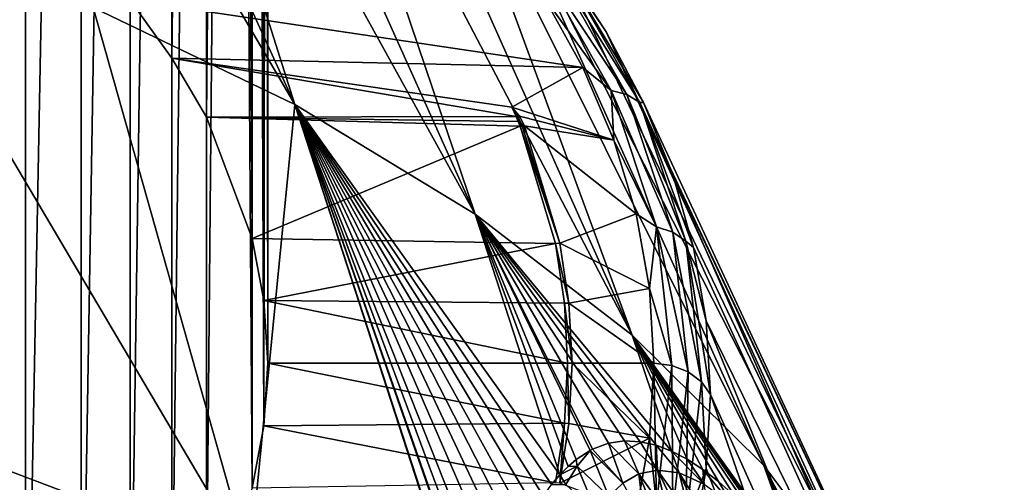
# Model space of a CAD drawing. Header units: metres. Extents: x -109 to 109, y -67 to 73.
# Tile 221 of 253: x 86.97 to 95.03, y -19.57 to -15.78. Entities that reach past the tile are written whole.
import ezdxf

# ---------------------------------------------------------------- set-up
doc = ezdxf.new("R2010")
doc.units = ezdxf.units.M
doc.layers.add('solid_508035_K244200000C76', color=7, linetype='CONTINUOUS')

msp = doc.modelspace()

# ---------------------------------------------------------------- linework, layer by layer
at = {"layer": 'solid_508035_K244200000C76'}
for points in [[(88.211411, 7.277767, 0.234916), (87.870354, -15.618192, 17.271152), (88.213203, -16.092827, 16.593306)], [(88.493767, 6.792189, -0.458561), (88.211411, 7.277767, 0.234916), (88.213203, -16.092827, 16.593306)], [(88.493767, 6.792189, -0.458561), (88.213203, -16.092827, 16.593306), (88.494644, -16.577353, 15.90133)], [(88.714218, 6.297385, -1.165215), (88.493767, 6.792189, -0.458561), (88.494644, -16.577353, 15.90133)], [(88.714218, 6.297385, -1.165215), (88.494644, -16.577353, 15.90133), (88.871574, -17.571566, 14.481445)], [(88.872032, 5.79441, -1.883537), (88.714218, 6.297385, -1.165215), (88.871574, -17.571566, 14.481445)], [(88.872032, 5.79441, -1.883537), (88.871574, -17.571566, 14.481445), (88.966698, -18.080631, 13.754426)], [(88.966934, 5.285304, -2.610616), (88.872032, 5.79441, -1.883537), (88.966698, -18.080631, 13.754426)], [(88.966934, 5.285304, -2.610616), (88.966698, -18.080631, 13.754426), (88.998604, -18.594767, 13.020164)], [(88.998611, 4.77308, -3.342147), (88.966934, 5.285304, -2.610616), (88.998604, -18.594767, 13.020164)], [(88.998611, 4.77308, -3.342147), (88.998604, -18.594767, 13.020164), (88.96669, -19.108902, 12.285902)], [(88.966934, 4.260857, -4.073678), (88.998611, 4.77308, -3.342147), (88.96669, -19.108902, 12.285902)], [(88.872032, 3.75175, -4.800757), (88.966934, 4.260857, -4.073678), (88.96669, -19.108902, 12.285902)], [(88.714218, 3.248776, -5.519079), (88.872032, 3.75175, -4.800757), (88.871567, -19.617964, 11.558887)], [(88.872032, 3.75175, -4.800757), (88.96669, -19.108902, 12.285902), (88.871567, -19.617964, 11.558887)], [(88.493767, 2.753972, -6.225733), (88.714218, 3.248776, -5.519079), (88.494644, -20.612165, 10.13902)], [(88.714218, 3.248776, -5.519079), (88.871567, -19.617964, 11.558887), (88.494644, -20.612165, 10.13902)], [(88.211411, 2.268394, -6.91921), (88.493767, 2.753972, -6.225733), (88.213196, -21.096687, 9.44705)], [(88.493767, 2.753972, -6.225733), (88.494644, -20.612165, 10.13902), (88.213196, -21.096687, 9.44705)], [(87.868324, 1.793957, -7.596776), (88.211411, 2.268394, -6.91921), (87.870346, -21.571321, 8.769202)], [(88.211411, 2.268394, -6.91921), (88.213196, -21.096687, 9.44705), (87.870346, -21.571321, 8.769202)], [(87.467216, 1.334538, -8.252894), (87.868324, 1.793957, -7.596776), (87.468933, -22.031488, 8.112016)], [(87.868324, 1.793957, -7.596776), (87.870346, -21.571321, 8.769202), (87.468933, -22.031488, 8.112016)], [(87.011719, 0.894037, -8.881995), (87.467216, 1.334538, -8.252894), (87.012955, -22.472692, 7.48191)], [(87.467216, 1.334538, -8.252894), (87.468933, -22.031488, 8.112016), (87.012955, -22.472692, 7.48191)], [(87.011719, 0.894037, -8.881995), (87.012955, -22.472692, 7.48191), (85.94812, -23.28895, 6.316175)], [(86.504379, 0.47469, -9.480885), (87.011719, 0.894037, -8.881995), (85.94812, -23.28895, 6.316175)], [(89.218834, -16.472605, 27.991718), (87.13282, -11.897824, 23.132061), (86.317078, -11.513837, 23.680452)], [(87.567764, -15.677966, 29.126581), (89.218834, -16.472605, 27.991718), (86.317078, -11.513837, 23.680452)], [(89.218834, -16.472605, 27.991718), (87.903023, -12.311589, 22.541143), (87.13282, -11.897824, 23.132061)], [(90.697899, -17.371813, 26.707516), (88.624397, -12.753361, 21.910229), (87.903023, -12.311589, 22.541143)], [(89.218834, -16.472605, 27.991718), (90.697899, -17.371813, 26.707516), (87.903023, -12.311589, 22.541143)], [(90.697899, -17.371813, 26.707516), (89.293854, -13.221249, 21.242016), (88.624397, -12.753361, 21.910229)], [(91.98497, -18.36343, 25.291342), (89.908524, -13.713248, 20.539368), (89.293854, -13.221249, 21.242016)], [(90.697899, -17.371813, 26.707516), (91.98497, -18.36343, 25.291342), (89.293854, -13.221249, 21.242016)], [(91.98497, -18.36343, 25.291342), (90.465775, -14.227253, 19.805292), (89.908524, -13.713248, 20.539368)], [(93.06263, -19.434044, 23.762344), (90.963226, -14.761062, 19.042934), (90.465775, -14.227253, 19.805292)], [(91.98497, -18.36343, 25.291342), (93.06263, -19.434044, 23.762344), (90.465775, -14.227253, 19.805292)], [(93.916306, -20.56918, 22.141205), (91.398743, -15.312389, 18.255558), (90.963226, -14.761062, 19.042934)], [(93.06263, -19.434044, 23.762344), (93.916306, -20.56918, 22.141205), (90.963226, -14.761062, 19.042934)], [(88.849808, -20.225437, 34.253048), (87.567764, -15.677966, 29.126581), (85.767021, -14.998641, 30.096756)], [(86.788002, -19.444401, 35.368484), (88.849808, -20.225437, 34.253048), (85.767021, -14.998641, 30.096756)], [(91.198524, -15.274778, 17.799885), (91.812012, -16.35775, 16.253242), (91.256584, -15.584434, 17.319365)], [(91.941612, -16.391119, 16.31723), (91.812012, -16.35775, 16.253242), (91.198524, -15.274778, 17.799885)], [(91.322937, -15.298983, 17.876965), (91.941612, -16.391119, 16.31723), (91.198524, -15.274778, 17.799885)], [(92.04731, -16.457859, 16.397091), (91.941612, -16.391119, 16.31723), (91.322937, -15.298983, 17.876965)], [(91.4244, -15.358246, 17.967503), (92.04731, -16.457859, 16.397091), (91.322937, -15.298983, 17.876965)], [(93.916306, -20.56918, 22.141205), (91.770462, -15.878874, 17.446533), (91.398743, -15.312389, 18.255558)], [(91.4244, -15.358246, 17.967503), (91.398743, -15.312389, 18.255558), (91.770462, -15.878874, 17.446533)], [(91.4244, -15.358246, 17.967503), (91.770462, -15.878874, 17.446533), (92.076797, -16.45809, 16.619326)], [(91.4244, -15.358246, 17.967503), (92.076797, -16.45809, 16.619326), (92.04731, -16.457859, 16.397091)], [(91.256584, -15.584434, 17.319365), (91.580536, -16.169449, 16.483875), (87.870354, -15.618192, 17.271152)], [(91.580536, -16.169449, 16.483875), (88.213203, -16.092827, 16.593306), (87.870354, -15.618192, 17.271152)], [(91.812012, -16.35775, 16.253242), (91.580536, -16.169449, 16.483875), (91.256584, -15.584434, 17.319365)], [(88.849808, -20.225437, 34.253048), (89.218834, -16.472605, 27.991718), (87.567764, -15.677966, 29.126581)], [(94.534454, -21.753483, 20.449842), (92.076797, -16.45809, 16.619326), (91.770462, -15.878874, 17.446533)], [(93.916306, -20.56918, 22.141205), (94.534454, -21.753483, 20.449842), (91.770462, -15.878874, 17.446533)], [(91.032646, -16.57317, 15.907303), (88.494644, -16.577353, 15.90133), (88.213203, -16.092827, 16.593306)], [(90.999382, -16.496065, 16.01742), (88.213203, -16.092827, 16.593306), (91.580536, -16.169449, 16.483875)], [(90.999382, -16.496065, 16.01742), (91.032646, -16.57317, 15.907303), (88.213203, -16.092827, 16.593306)], [(90.999382, -16.496065, 16.01742), (91.580536, -16.169449, 16.483875), (91.834091, -16.765821, 15.632169)], [(91.812012, -16.35775, 16.253242), (91.834091, -16.765821, 15.632169), (91.580536, -16.169449, 16.483875)], [(91.812012, -16.35775, 16.253242), (92.184013, -17.476284, 14.655809), (91.834091, -16.765821, 15.632169)], [(92.316765, -17.519121, 14.706277), (92.184013, -17.476284, 14.655809), (91.812012, -16.35775, 16.253242)], [(91.941612, -16.391119, 16.31723), (92.316765, -17.519121, 14.706277), (91.812012, -16.35775, 16.253242)], [(92.425034, -17.593582, 14.775112), (92.316765, -17.519121, 14.706277), (91.941612, -16.391119, 16.31723)], [(92.04731, -16.457859, 16.397091), (92.425034, -17.593582, 14.775112), (91.941612, -16.391119, 16.31723)], [(92.04731, -16.457859, 16.397091), (92.076797, -16.45809, 16.619326), (92.316422, -17.047558, 15.777479)], [(92.04731, -16.457859, 16.397091), (92.316422, -17.047558, 15.777479), (92.488319, -17.644754, 14.924596)], [(92.04731, -16.457859, 16.397091), (92.488319, -17.644754, 14.924596), (92.425034, -17.593582, 14.775112)], [(94.534454, -21.753483, 20.449842), (92.316422, -17.047558, 15.777479), (92.076797, -16.45809, 16.619326)], [(88.849808, -20.225437, 34.253048), (90.733101, -21.140944, 32.941422), (89.218834, -16.472605, 27.991718)], [(91.391708, -19.50868, 29.110029), (90.697899, -17.371813, 26.707516), (89.218834, -16.472605, 27.991718)], [(91.324509, -19.58943, 29.394007), (91.391708, -19.50868, 29.110029), (89.218834, -16.472605, 27.991718)], [(91.257141, -19.683329, 29.694742), (91.324509, -19.58943, 29.394007), (89.218834, -16.472605, 27.991718)], [(91.190002, -19.792561, 30.014465), (91.257141, -19.683329, 29.694742), (89.218834, -16.472605, 27.991718)], [(91.122993, -19.917986, 30.353992), (91.190002, -19.792561, 30.014465), (89.218834, -16.472605, 27.991718)], [(91.056335, -20.061548, 30.715254), (91.122993, -19.917986, 30.353992), (89.218834, -16.472605, 27.991718)], [(90.990303, -20.22538, 31.10022), (91.056335, -20.061548, 30.715254), (89.218834, -16.472605, 27.991718)], [(90.924858, -20.410854, 31.510111), (90.990303, -20.22538, 31.10022), (89.218834, -16.472605, 27.991718)], [(90.860641, -20.621655, 31.948362), (90.924858, -20.410854, 31.510111), (89.218834, -16.472605, 27.991718)], [(90.818268, -20.776508, 32.256443), (90.860641, -20.621655, 31.948362), (89.218834, -16.472605, 27.991718)], [(90.780937, -20.927284, 32.545792), (90.818268, -20.776508, 32.256443), (89.218834, -16.472605, 27.991718)], [(90.77681, -20.944981, 32.57909), (90.780937, -20.927284, 32.545792), (89.218834, -16.472605, 27.991718)], [(90.736046, -21.127172, 32.916351), (90.77681, -20.944981, 32.57909), (89.218834, -16.472605, 27.991718)], [(90.733101, -21.140944, 32.941422), (90.736046, -21.127172, 32.916351), (89.218834, -16.472605, 27.991718)], [(91.060036, -16.569714, 15.912238), (90.999382, -16.496065, 16.01742), (91.834091, -16.765821, 15.632169)], [(91.060036, -16.569714, 15.912238), (91.032646, -16.57317, 15.907303), (90.999382, -16.496065, 16.01742)], [(91.032646, -16.57317, 15.907303), (91.049072, -16.612387, 15.851295), (88.494644, -16.577353, 15.90133)], [(91.065384, -16.652243, 15.794375), (88.871574, -17.571566, 14.481445), (88.494644, -16.577353, 15.90133)], [(91.049072, -16.612387, 15.851295), (91.065384, -16.652243, 15.794375), (88.494644, -16.577353, 15.90133)], [(91.060036, -16.569714, 15.912238), (91.049072, -16.612387, 15.851295), (91.032646, -16.57317, 15.907303)], [(91.101837, -16.647381, 15.801317), (91.049072, -16.612387, 15.851295), (91.060036, -16.569714, 15.912238)], [(91.083595, -16.650101, 15.798045), (91.065384, -16.652243, 15.794375), (91.049072, -16.612387, 15.851295)], [(91.083595, -16.650101, 15.798045), (91.049072, -16.612387, 15.851295), (91.101837, -16.647381, 15.801317)], [(91.101837, -16.647381, 15.801317), (91.060036, -16.569714, 15.912238), (91.834091, -16.765821, 15.632169)], [(91.065384, -16.652243, 15.794375), (91.355606, -17.612844, 14.422493), (88.871574, -17.571566, 14.481445)], [(91.083595, -16.650101, 15.798045), (91.392776, -17.610376, 14.426019), (91.065384, -16.652243, 15.794375)], [(91.392776, -17.610376, 14.426019), (91.355606, -17.612844, 14.422493), (91.065384, -16.652243, 15.794375)], [(91.083595, -16.650101, 15.798045), (91.101837, -16.647381, 15.801317), (91.392776, -17.610376, 14.426019)], [(91.101837, -16.647381, 15.801317), (91.834091, -16.765821, 15.632169), (92.016045, -17.370716, 14.768289)], [(91.392776, -17.610376, 14.426019), (91.101837, -16.647381, 15.801317), (92.016045, -17.370716, 14.768289)], [(92.184013, -17.476284, 14.655809), (92.016045, -17.370716, 14.768289), (91.834091, -16.765821, 15.632169)], [(94.908722, -22.970942, 18.711132), (92.488319, -17.644754, 14.924596), (92.316422, -17.047558, 15.777479)], [(94.534454, -21.753483, 20.449842), (94.908722, -22.970942, 18.711132), (92.316422, -17.047558, 15.777479)], [(92.307724, -19.315598, 26.396013), (91.98497, -18.36343, 25.291342), (90.697899, -17.371813, 26.707516)], [(92.179657, -19.267138, 26.678934), (92.307724, -19.315598, 26.396013), (90.697899, -17.371813, 26.707516)], [(92.051033, -19.238449, 26.988651), (92.179657, -19.267138, 26.678934), (90.697899, -17.371813, 26.707516)], [(91.921547, -19.232231, 27.329628), (92.051033, -19.238449, 26.988651), (90.697899, -17.371813, 26.707516)], [(91.790939, -19.251415, 27.706125), (91.921547, -19.232231, 27.329628), (90.697899, -17.371813, 26.707516)], [(91.658981, -19.300087, 28.123846), (91.790939, -19.251415, 27.706125), (90.697899, -17.371813, 26.707516)], [(91.640068, -19.309711, 28.187084), (91.658981, -19.300087, 28.123846), (90.697899, -17.371813, 26.707516)], [(91.525841, -19.383686, 28.589312), (91.640068, -19.309711, 28.187084), (90.697899, -17.371813, 26.707516)], [(91.458893, -19.440622, 28.842348), (91.525841, -19.383686, 28.589312), (90.697899, -17.371813, 26.707516)], [(91.391708, -19.50868, 29.110029), (91.458893, -19.440622, 28.842348), (90.697899, -17.371813, 26.707516)], [(91.392776, -17.610376, 14.426019), (92.016045, -17.370716, 14.768289), (92.125565, -17.981434, 13.896092)], [(92.184013, -17.476284, 14.655809), (92.125565, -17.981434, 13.896092), (92.016045, -17.370716, 14.768289)], [(92.184013, -17.476284, 14.655809), (92.30867, -18.612741, 13.032782), (92.125565, -17.981434, 13.896092)], [(92.442474, -18.665197, 13.069511), (92.30867, -18.612741, 13.032782), (92.184013, -17.476284, 14.655809)], [(92.316765, -17.519121, 14.706277), (92.442474, -18.665197, 13.069511), (92.184013, -17.476284, 14.655809)], [(91.355606, -17.612844, 14.422493), (88.966698, -18.080631, 13.754426), (88.871574, -17.571566, 14.481445)], [(92.551605, -18.747501, 13.127142), (92.442474, -18.665197, 13.069511), (92.316765, -17.519121, 14.706277)], [(92.425034, -17.593582, 14.775112), (92.551605, -18.747501, 13.127142), (92.316765, -17.519121, 14.706277)], [(91.355606, -17.612844, 14.422493), (91.429268, -18.102451, 13.723263), (88.966698, -18.080631, 13.754426)], [(91.466621, -18.101198, 13.725053), (91.355606, -17.612844, 14.422493), (91.392776, -17.610376, 14.426019)], [(91.466621, -18.101198, 13.725053), (91.429268, -18.102451, 13.723263), (91.355606, -17.612844, 14.422493)], [(91.466621, -18.101198, 13.725053), (91.392776, -17.610376, 14.426019), (92.125565, -17.981434, 13.896092)], [(92.425034, -17.593582, 14.775112), (92.488319, -17.644754, 14.924596), (92.591751, -18.247118, 14.064329)], [(92.425034, -17.593582, 14.775112), (92.591751, -18.247118, 14.064329), (92.626282, -18.852074, 13.200364)], [(92.425034, -17.593582, 14.775112), (92.626282, -18.852074, 13.200364), (92.551605, -18.747501, 13.127142)], [(94.908722, -22.970942, 18.711132), (92.591751, -18.247118, 14.064329), (92.488319, -17.644754, 14.924596)], [(91.466621, -18.101198, 13.725053), (92.125565, -17.981434, 13.896092), (92.162109, -18.594751, 13.020185)], [(92.30867, -18.612741, 13.032782), (92.162109, -18.594751, 13.020185), (92.125565, -17.981434, 13.896092)], [(91.453918, -18.594751, 13.020185), (88.998604, -18.594767, 13.020164), (88.966698, -18.080631, 13.754426)], [(91.429268, -18.102451, 13.723263), (91.453918, -18.594751, 13.020185), (88.966698, -18.080631, 13.754426)], [(91.491341, -18.59473, 13.020216), (91.429268, -18.102451, 13.723263), (91.466621, -18.101198, 13.725053)], [(91.491341, -18.59473, 13.020216), (91.453918, -18.594751, 13.020185), (91.429268, -18.102451, 13.723263)], [(91.491341, -18.59473, 13.020216), (91.466621, -18.101198, 13.725053), (92.162109, -18.594751, 13.020185)], [(95.034042, -24.20509, 16.948586), (92.626282, -18.852074, 13.200364), (92.591751, -18.247118, 14.064329)], [(94.908722, -22.970942, 18.711132), (95.034042, -24.20509, 16.948586), (92.591751, -18.247118, 14.064329)], [(93.381996, -20.322437, 24.794203), (93.06263, -19.434044, 23.762344), (91.98497, -18.36343, 25.291342)], [(93.235489, -20.132866, 24.945457), (93.381996, -20.322437, 24.794203), (91.98497, -18.36343, 25.291342)], [(93.094376, -19.964096, 25.109035), (93.235489, -20.132866, 24.945457), (91.98497, -18.36343, 25.291342)], [(92.957527, -19.81398, 25.284975), (93.094376, -19.964096, 25.109035), (91.98497, -18.36343, 25.291342)], [(92.824059, -19.681292, 25.474125), (92.957527, -19.81398, 25.284975), (91.98497, -18.36343, 25.291342)], [(92.693199, -19.565477, 25.678148), (92.824059, -19.681292, 25.474125), (91.98497, -18.36343, 25.291342)], [(92.563896, -19.465641, 25.898369), (92.693199, -19.565477, 25.678148), (91.98497, -18.36343, 25.291342)], [(92.435585, -19.382071, 26.136751), (92.563896, -19.465641, 25.898369), (91.98497, -18.36343, 25.291342)], [(92.307724, -19.315598, 26.396013), (92.435585, -19.382071, 26.136751), (91.98497, -18.36343, 25.291342)], [(91.429268, -19.087051, 12.317107), (88.96669, -19.108902, 12.285902), (88.998604, -18.594767, 13.020164)], [(91.453918, -18.594751, 13.020185), (91.429268, -19.087051, 12.317107), (88.998604, -18.594767, 13.020164)], [(91.466629, -19.088264, 12.315375), (91.429268, -19.087051, 12.317107), (91.453918, -18.594751, 13.020185)], [(91.466629, -19.088264, 12.315375), (91.453918, -18.594751, 13.020185), (91.491341, -18.59473, 13.020216)], [(91.466629, -19.088264, 12.315375), (91.491341, -18.59473, 13.020216), (92.125565, -19.208065, 12.144282)], [(91.491341, -18.59473, 13.020216), (92.162109, -18.594751, 13.020185), (92.125565, -19.208065, 12.144282)], [(92.184013, -19.749197, 11.409753), (92.125565, -19.208065, 12.144282), (92.162109, -18.594751, 13.020185)], [(92.184013, -19.749197, 11.409753), (92.162109, -18.594751, 13.020185), (92.30867, -18.612741, 13.032782)], [(92.316765, -19.811272, 11.432746), (92.184013, -19.749197, 11.409753), (92.30867, -18.612741, 13.032782)], [(92.316765, -19.811272, 11.432746), (92.30867, -18.612741, 13.032782), (92.442474, -18.665197, 13.069511)], [(92.425034, -19.901423, 11.479173), (92.316765, -19.811272, 11.432746), (92.442474, -18.665197, 13.069511)], [(92.425034, -19.901423, 11.479173), (92.442474, -18.665197, 13.069511), (92.551605, -18.747501, 13.127142)], [(92.425034, -19.901423, 11.479173), (92.551605, -18.747501, 13.127142), (92.591751, -19.457029, 12.336399)], [(92.551605, -18.747501, 13.127142), (92.626282, -18.852074, 13.200364), (92.591751, -19.457029, 12.336399)], [(94.908722, -25.439238, 15.18604), (92.591751, -19.457029, 12.336399), (92.626282, -18.852074, 13.200364)], [(94.908722, -25.439238, 15.18604), (92.626282, -18.852074, 13.200364), (95.034042, -24.20509, 16.948586)], [(91.355606, -19.576658, 11.617877), (88.871567, -19.617964, 11.558887), (88.96669, -19.108902, 12.285902)], [(91.429268, -19.087051, 12.317107), (91.355606, -19.576658, 11.617877), (88.96669, -19.108902, 12.285902)], [(91.392784, -19.579094, 11.614397), (91.355606, -19.576658, 11.617877), (91.429268, -19.087051, 12.317107)], [(91.392784, -19.579094, 11.614397), (91.429268, -19.087051, 12.317107), (91.466629, -19.088264, 12.315375)], [(91.392784, -19.579094, 11.614397), (91.466629, -19.088264, 12.315375), (92.125565, -19.208065, 12.144282)], [(91.392784, -19.579094, 11.614397), (92.125565, -19.208065, 12.144282), (92.016045, -19.818783, 11.272087)], [(91.907211, -19.577747, 27.939411), (91.790939, -19.251415, 27.706125), (91.658981, -19.300087, 28.123846)], [(92.038498, -19.502268, 27.47345), (91.921547, -19.232231, 27.329628), (91.790939, -19.251415, 27.706125)], [(91.907211, -19.577747, 27.939411), (92.038498, -19.502268, 27.47345), (91.790939, -19.251415, 27.706125)], [(92.1912, -19.470381, 27.006014), (92.051033, -19.238449, 26.988651), (91.921547, -19.232231, 27.329628)], [(92.038498, -19.502268, 27.47345), (92.1912, -19.470381, 27.006014), (91.921547, -19.232231, 27.329628)], [(92.184013, -19.749197, 11.409753), (92.016045, -19.818783, 11.272087), (92.125565, -19.208065, 12.144282)], [(92.1912, -19.470381, 27.006014), (92.179657, -19.267138, 26.678934), (92.051033, -19.238449, 26.988651)], [(92.369141, -19.494081, 26.543289), (92.307724, -19.315598, 26.396013), (92.179657, -19.267138, 26.678934)], [(92.1912, -19.470381, 27.006014), (92.369141, -19.494081, 26.543289), (92.179657, -19.267138, 26.678934)], [(91.532455, -19.437479, 28.670485), (91.640068, -19.309711, 28.187084), (91.525841, -19.383686, 28.589312)], [(91.793831, -19.687914, 28.401165), (91.640068, -19.309711, 28.187084), (91.532455, -19.437479, 28.670485)], [(91.907211, -19.577747, 27.939411), (91.658981, -19.300087, 28.123846), (91.640068, -19.309711, 28.187084)], [(91.793831, -19.687914, 28.401165), (91.907211, -19.577747, 27.939411), (91.640068, -19.309711, 28.187084)], [(92.57473, -19.586014, 26.09663), (92.435585, -19.382071, 26.136751), (92.307724, -19.315598, 26.396013)], [(92.369141, -19.494081, 26.543289), (92.57473, -19.586014, 26.09663), (92.307724, -19.315598, 26.396013)], [(86.651237, -23.857914, 40.866657), (88.564499, -24.491497, 39.961803), (86.788002, -19.444401, 35.368484)], [(88.564499, -24.491497, 39.961803), (88.849808, -20.225437, 34.253048), (86.788002, -19.444401, 35.368484)], [(91.532455, -19.437479, 28.670485), (91.458893, -19.440622, 28.842348), (91.391708, -19.50868, 29.110029)], [(91.440552, -19.589323, 29.141045), (91.532455, -19.437479, 28.670485), (91.391708, -19.50868, 29.110029)], [(91.695236, -19.825535, 28.85742), (91.532455, -19.437479, 28.670485), (91.440552, -19.589323, 29.141045)], [(91.532455, -19.437479, 28.670485), (91.525841, -19.383686, 28.589312), (91.458893, -19.440622, 28.842348)], [(91.695236, -19.825535, 28.85742), (91.793831, -19.687914, 28.401165), (91.532455, -19.437479, 28.670485)], [(92.57473, -19.586014, 26.09663), (92.563896, -19.465641, 25.898369), (92.435585, -19.382071, 26.136751)], [(94.784149, -22.744699, 24.125124), (93.916306, -20.56918, 22.141205), (93.06263, -19.434044, 23.762344)], [(94.666359, -22.504171, 24.134113), (94.784149, -22.744699, 24.125124), (93.06263, -19.434044, 23.762344)], [(94.474442, -22.125614, 24.165726), (94.666359, -22.504171, 24.134113), (93.06263, -19.434044, 23.762344)], [(94.444214, -22.067535, 24.172689), (94.474442, -22.125614, 24.165726), (93.06263, -19.434044, 23.762344)], [(94.237961, -21.682734, 24.234564), (94.444214, -22.067535, 24.172689), (93.06263, -19.434044, 23.762344)], [(94.045708, -21.342804, 24.316271), (94.237961, -21.682734, 24.234564), (93.06263, -19.434044, 23.762344)], [(93.865463, -21.041273, 24.414642), (94.045708, -21.342804, 24.316271), (93.06263, -19.434044, 23.762344)], [(93.69574, -20.773436, 24.527994), (93.865463, -21.041273, 24.414642), (93.06263, -19.434044, 23.762344)], [(93.53508, -20.535107, 24.654886), (93.69574, -20.773436, 24.527994), (93.06263, -19.434044, 23.762344)], [(93.381996, -20.322437, 24.794203), (93.53508, -20.535107, 24.654886), (93.06263, -19.434044, 23.762344)], [(91.440552, -19.589323, 29.141045), (91.391708, -19.50868, 29.110029), (91.324509, -19.58943, 29.394007)], [(91.907211, -19.577747, 27.939411), (92.086906, -19.904306, 27.789057), (92.038498, -19.502268, 27.47345)], [(92.038498, -19.502268, 27.47345), (92.274254, -19.829958, 27.188244), (92.1912, -19.470381, 27.006014)], [(92.038498, -19.502268, 27.47345), (92.086906, -19.904306, 27.789057), (92.181572, -19.855118, 27.470608)], [(92.038498, -19.502268, 27.47345), (92.181572, -19.855118, 27.470608), (92.274254, -19.829958, 27.188244)], [(92.1912, -19.470381, 27.006014), (92.274254, -19.829958, 27.188244), (92.364975, -19.824883, 26.936848)], [(92.1912, -19.470381, 27.006014), (92.364975, -19.824883, 26.936848), (92.454041, -19.836731, 26.711639)], [(92.1912, -19.470381, 27.006014), (92.454041, -19.836731, 26.711639), (92.369141, -19.494081, 26.543289)], [(92.369141, -19.494081, 26.543289), (92.454041, -19.836731, 26.711639), (92.541862, -19.863073, 26.50845)], [(92.369141, -19.494081, 26.543289), (92.541862, -19.863073, 26.50845), (92.628693, -19.902184, 26.324406)], [(92.369141, -19.494081, 26.543289), (92.628693, -19.902184, 26.324406), (92.57473, -19.586014, 26.09663)], [(92.425034, -19.901423, 11.479173), (92.591751, -19.457029, 12.336399), (92.488319, -20.059393, 11.476132)], [(94.908722, -25.439238, 15.18604), (92.488319, -20.059393, 11.476132), (92.591751, -19.457029, 12.336399)], [(92.807205, -19.756866, 25.683569), (92.693199, -19.565477, 25.678148), (92.563896, -19.465641, 25.898369)], [(92.57473, -19.586014, 26.09663), (92.807205, -19.756866, 25.683569), (92.563896, -19.465641, 25.898369)], [(92.807205, -19.756866, 25.683569), (92.824059, -19.681292, 25.474125), (92.693199, -19.565477, 25.678148)]]:
    msp.add_3dface(points, dxfattribs=at)

doc.saveas('drawing.dxf')
